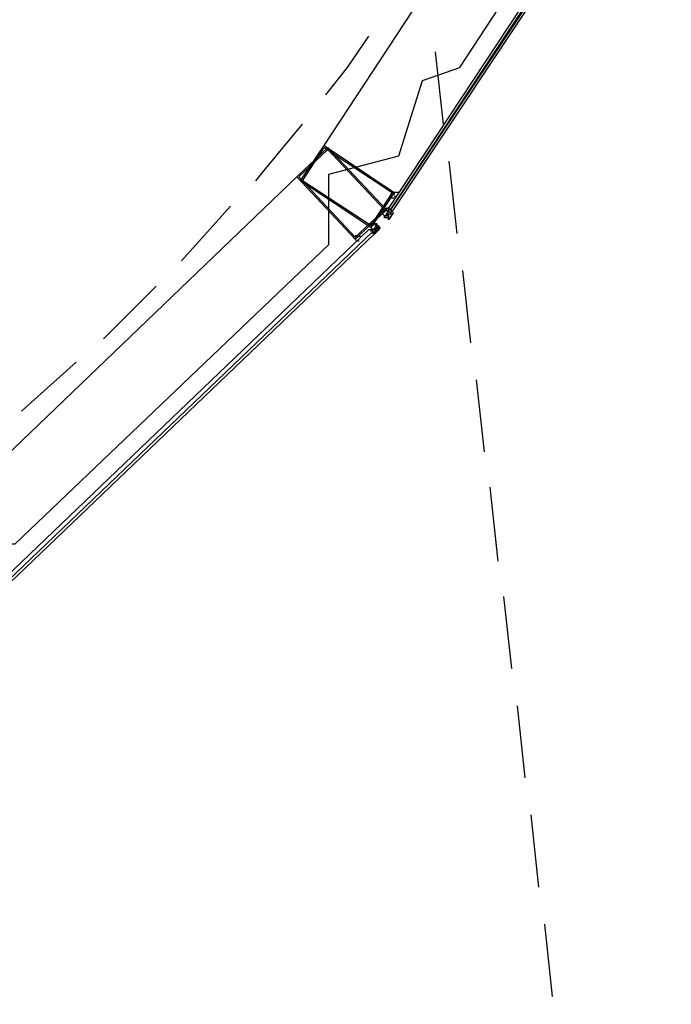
# Model space of a CAD drawing. Header units: feet. Extents: x -79 to 198, y -22 to 181.
# Tile 168 of 203: x 132.16 to 136.61, y 91.38 to 98.1. Entities that reach past the tile are written whole.
import ezdxf

# ---------------------------------------------------------------- set-up
doc = ezdxf.new("R2010")
doc.units = ezdxf.units.FT
doc.layers.add('A-AREA-COMUN', color=252, linetype='CONTINUOUS')
doc.layers.add('A-LINEA', color=7, linetype='CONTINUOUS')

msp = doc.modelspace()

# ---------------------------------------------------------------- linework, layer by layer
at = {"layer": 'A-AREA-COMUN'}
msp.add_lwpolyline([(125.2, 91.3778), (128.288, 92.2844), (128.512, 92.6044), (129.088, 92.6044), (131.6, 94.1333), (131.68, 94.5244), (132.128, 94.5244), (134.272, 96.5689), (134.272, 97.0489), (134.752, 97.1733), (134.912, 97.6889), (135.168, 97.7778), (136.32, 99.5378)], dxfattribs=at)
at = {"layer": 'A-LINEA'}
for p, q in [((134.24, 97.2444), (136, 99.9244)), ((135, 97.8844), (135.0533, 97.3911)), ((135.0933, 97.1378), (135.1467, 96.6444)), ((134.0533, 97.0311), (131.7333, 94.8044)), ((134.7333, 96.9111), (134.7333, 96.9111)), ((133.2667, 96.4578), (133.6, 96.8311)), ((134.6533, 96.8044), (134.6533, 96.8044)), ((134.6667, 96.8178), (134.6667, 96.8178)), ((134.6667, 96.8178), (134.6667, 96.8178)), ((134.68, 96.8178), (134.6667, 96.8178)), ((134.6667, 96.8178), (134.6667, 96.8178)), ((134.6667, 96.8178), (134.6667, 96.8178)), ((134.6667, 96.8044), (134.6667, 96.8178)), ((134.68, 96.8044), (134.68, 96.8044)), ((134.68, 96.8044), (134.68, 96.8044)), ((134.68, 96.8044), (134.68, 96.8044)), ((134.68, 96.8044), (134.6933, 96.8044)), ((134.68, 96.8044), (134.68, 96.8044)), ((134.68, 96.8044), (134.68, 96.8044)), ((134.68, 96.8044), (134.68, 96.8044)), ((134.68, 96.8044), (134.68, 96.8044)), ((134.68, 96.8044), (134.68, 96.8044)), ((134.68, 96.8044), (134.68, 96.8044)), ((134.68, 96.8044), (134.68, 96.8044)), ((134.68, 96.7911), (134.68, 96.8044)), ((134.6933, 96.8044), (134.68, 96.8044)), ((134.68, 96.7911), (134.68, 96.8044)), ((134.68, 96.8044), (134.68, 96.8044)), ((134.68, 96.8044), (134.68, 96.8044)), ((134.6933, 96.8044), (134.6933, 96.8044)), ((134.6933, 96.8044), (134.6933, 96.8044)), ((134.6933, 96.8044), (134.6933, 96.8044)), ((134.6933, 96.8044), (134.6933, 96.8044)), ((134.6933, 96.8044), (134.6933, 96.8044)), ((134.6933, 96.8044), (134.6933, 96.8044)), ((134.6933, 96.8044), (134.6933, 96.8044)), ((134.6933, 96.8044), (134.6933, 96.8044)), ((134.64, 96.7778), (134.64, 96.7778)), ((134.64, 96.7778), (134.64, 96.7778)), ((134.6533, 96.7644), (134.6533, 96.7644)), ((134.6533, 96.7644), (134.6533, 96.7644)), ((134.6533, 96.7644), (134.6533, 96.7644)), ((134.6533, 96.7644), (134.6533, 96.7644)), ((134.6533, 96.7644), (134.6667, 96.7644)), ((134.6533, 96.7644), (134.6533, 96.7644)), ((134.6533, 96.7644), (134.6667, 96.7644)), ((134.6533, 96.7644), (134.6533, 96.7644)), ((134.6533, 96.7644), (134.6533, 96.7644)), ((134.6533, 96.7644), (134.6533, 96.7644)), ((134.6533, 96.7644), (134.6533, 96.7644)), ((134.6533, 96.7644), (134.6667, 96.7644)), ((134.6533, 96.7644), (134.6533, 96.7644)), ((134.6533, 96.7644), (134.6533, 96.7644)), ((134.6533, 96.7644), (134.6533, 96.7644)), ((134.6533, 96.7644), (134.6533, 96.7644)), ((134.6533, 96.7644), (134.6533, 96.7644)), ((134.6533, 96.7644), (134.6533, 96.7644)), ((134.6533, 96.7644), (134.6533, 96.7644)), ((134.6533, 96.7644), (134.6533, 96.7644)), ((134.6667, 96.7644), (134.6533, 96.7644)), ((134.6667, 96.7644), (134.6533, 96.7644)), ((134.6533, 96.7644), (134.6533, 96.7644)), ((134.6533, 96.7644), (134.6533, 96.7644)), ((134.6667, 96.7778), (134.6667, 96.7778)), ((134.6667, 96.7778), (134.6667, 96.7778)), ((134.6667, 96.7778), (134.6667, 96.7778)), ((134.6667, 96.7778), (134.6667, 96.7778)), ((134.6667, 96.7778), (134.6667, 96.7778)), ((134.6667, 96.7778), (134.6667, 96.7778)), ((134.6667, 96.7778), (134.68, 96.7778)), ((134.6667, 96.7778), (134.68, 96.7778)), ((134.6667, 96.7644), (134.6667, 96.7778)), ((134.6667, 96.7644), (134.6667, 96.7644)), ((134.6667, 96.7644), (134.6667, 96.7644)), ((134.6667, 96.7644), (134.6667, 96.7644)), ((134.6667, 96.7644), (134.68, 96.7644)), ((134.6667, 96.7644), (134.6667, 96.7644)), ((134.6667, 96.7644), (134.6667, 96.7644)), ((134.6667, 96.7644), (134.6667, 96.7644)), ((134.6667, 96.7644), (134.6667, 96.7644)), ((134.6667, 96.7644), (134.6667, 96.7644)), ((134.6667, 96.7644), (134.6667, 96.7644)), ((134.6667, 96.7644), (134.6667, 96.7644)), ((134.6667, 96.7644), (134.6667, 96.7644)), ((134.6667, 96.7644), (134.6667, 96.7644)), ((134.6667, 96.7644), (134.6667, 96.7644)), ((134.6667, 96.7644), (134.6667, 96.7644)), ((134.6667, 96.7644), (134.6667, 96.7644)), ((134.6667, 96.7644), (134.6667, 96.7644)), ((134.68, 96.7644), (134.6667, 96.7644)), ((134.68, 96.7644), (134.6667, 96.7644)), ((134.6667, 96.7644), (134.6667, 96.7644)), ((134.68, 96.7644), (134.6667, 96.7644)), ((134.6667, 96.7644), (134.6667, 96.7644)), ((134.6667, 96.7511), (134.6667, 96.7511)), ((134.6667, 96.7511), (134.6667, 96.7511)), ((134.6667, 96.7511), (134.6667, 96.7511)), ((134.6667, 96.7511), (134.6667, 96.7511)), ((134.6667, 96.7511), (134.6667, 96.7511)), ((134.6667, 96.7511), (134.6667, 96.7511)), ((134.6667, 96.7511), (134.6667, 96.7511)), ((134.6667, 96.7511), (134.6667, 96.7511)), ((134.68, 96.7911), (134.68, 96.7911)), ((134.68, 96.7911), (134.68, 96.7911)), ((134.68, 96.7911), (134.68, 96.7911)), ((134.68, 96.7911), (134.6933, 96.7911)), ((134.68, 96.7911), (134.68, 96.7911)), ((134.68, 96.7911), (134.68, 96.7911)), ((134.68, 96.7911), (134.68, 96.7911)), ((134.68, 96.7911), (134.68, 96.7911)), ((134.68, 96.7911), (134.68, 96.7911)), ((134.68, 96.7911), (134.68, 96.7911)), ((134.68, 96.7911), (134.6933, 96.7911)), ((134.68, 96.7911), (134.68, 96.7911)), ((134.68, 96.7911), (134.68, 96.7911)), ((134.68, 96.7911), (134.68, 96.7911)), ((134.68, 96.7911), (134.68, 96.7911)), ((134.68, 96.7911), (134.68, 96.7911)), ((134.68, 96.7911), (134.68, 96.7911)), ((134.68, 96.7911), (134.68, 96.7911)), ((134.68, 96.7911), (134.68, 96.7911)), ((134.68, 96.7911), (134.68, 96.7911)), ((134.68, 96.7911), (134.68, 96.7911)), ((134.68, 96.7778), (134.68, 96.7778)), ((134.68, 96.7778), (134.68, 96.7644)), ((134.68, 96.7778), (134.68, 96.7778)), ((134.68, 96.7778), (134.6933, 96.7778)), ((134.68, 96.7778), (134.68, 96.7778)), ((134.68, 96.7778), (134.68, 96.7778)), ((134.68, 96.7778), (134.68, 96.7778)), ((134.68, 96.7778), (134.68, 96.7778)), ((134.68, 96.7778), (134.68, 96.7778)), ((134.68, 96.7778), (134.68, 96.7778)), ((134.68, 96.7778), (134.68, 96.7778)), ((134.68, 96.7778), (134.68, 96.7778)), ((134.68, 96.7778), (134.68, 96.7778)), ((134.68, 96.7778), (134.68, 96.7778)), ((134.68, 96.7778), (134.6933, 96.7778)), ((134.68, 96.7778), (134.68, 96.7778)), ((134.68, 96.7778), (134.68, 96.7778)), ((134.68, 96.7778), (134.68, 96.7778)), ((134.68, 96.7778), (134.68, 96.7778)), ((134.68, 96.7644), (134.68, 96.7778)), ((134.68, 96.7778), (134.68, 96.7778)), ((134.68, 96.7778), (134.68, 96.7778)), ((134.68, 96.7778), (134.68, 96.7778)), ((134.68, 96.7778), (134.68, 96.7778)), ((134.68, 96.7778), (134.68, 96.7778)), ((134.68, 96.7778), (134.68, 96.7778)), ((134.68, 96.7778), (134.68, 96.7778)), ((134.68, 96.7778), (134.68, 96.7778)), ((134.68, 96.7778), (134.68, 96.7778)), ((134.68, 96.7778), (134.68, 96.7778)), ((134.68, 96.7644), (134.68, 96.7644)), ((134.68, 96.7644), (134.68, 96.7511)), ((134.68, 96.7644), (134.68, 96.7644)), ((134.68, 96.7644), (134.68, 96.7644)), ((134.68, 96.7644), (134.68, 96.7644)), ((134.68, 96.7644), (134.68, 96.7644)), ((134.68, 96.7644), (134.68, 96.7644)), ((134.68, 96.7644), (134.68, 96.7644)), ((134.68, 96.7644), (134.68, 96.7644)), ((134.68, 96.7644), (134.68, 96.7644)), ((134.68, 96.7644), (134.68, 96.7644)), ((134.68, 96.7644), (134.68, 96.7644)), ((134.68, 96.7644), (134.68, 96.7644)), ((134.68, 96.7644), (134.68, 96.7644)), ((134.68, 96.7644), (134.68, 96.7644)), ((134.68, 96.7644), (134.68, 96.7644)), ((134.68, 96.7644), (134.68, 96.7644)), ((134.68, 96.7644), (134.68, 96.7644)), ((134.68, 96.7644), (134.68, 96.7644)), ((134.68, 96.7644), (134.68, 96.7644)), ((134.68, 96.7644), (134.68, 96.7644)), ((134.68, 96.7644), (134.68, 96.7644)), ((134.68, 96.7644), (134.68, 96.7644)), ((134.68, 96.7644), (134.68, 96.7644)), ((134.68, 96.7644), (134.68, 96.7644)), ((134.68, 96.7644), (134.68, 96.7644)), ((134.68, 96.7644), (134.68, 96.7644)), ((134.68, 96.7644), (134.68, 96.7644)), ((134.68, 96.7511), (134.68, 96.7511)), ((134.68, 96.7511), (134.68, 96.7511)), ((134.68, 96.7511), (134.68, 96.7511)), ((134.68, 96.7511), (134.68, 96.7511)), ((134.68, 96.7511), (134.68, 96.7511)), ((134.68, 96.7511), (134.68, 96.7511)), ((134.68, 96.7511), (134.68, 96.7511)), ((134.68, 96.7511), (134.68, 96.7511)), ((134.68, 96.7511), (134.68, 96.7511)), ((134.68, 96.7511), (134.68, 96.7511)), ((134.68, 96.7511), (134.68, 96.7511)), ((134.68, 96.7511), (134.68, 96.7511)), ((134.68, 96.7511), (134.68, 96.7511)), ((134.68, 96.7511), (134.68, 96.7511)), ((134.68, 96.7511), (134.68, 96.7511)), ((134.68, 96.7511), (134.68, 96.7511)), ((134.68, 96.7378), (134.68, 96.7511)), ((134.7146, 96.7871), (134.6826, 96.7387)), ((134.6933, 96.7911), (134.6933, 96.7911)), ((134.6933, 96.7911), (134.6933, 96.7778)), ((134.6933, 96.7911), (134.6933, 96.7911)), ((134.6933, 96.7911), (134.6933, 96.7911)), ((134.6933, 96.7911), (134.6933, 96.7911)), ((134.6933, 96.7911), (134.6933, 96.7911)), ((134.6933, 96.7911), (134.7067, 96.7911)), ((134.6933, 96.7911), (134.6933, 96.7911)), ((134.6933, 96.7911), (134.6933, 96.7911)), ((134.6933, 96.7911), (134.6933, 96.7911)), ((134.6933, 96.7911), (134.6933, 96.7911)), ((134.6933, 96.7911), (134.6933, 96.7911)), ((134.6933, 96.7778), (134.6933, 96.7911)), ((134.6933, 96.7778), (134.6933, 96.7911)), ((134.6933, 96.7911), (134.6933, 96.7911)), ((134.6933, 96.7778), (134.6933, 96.7911)), ((134.6933, 96.7911), (134.6933, 96.7911)), ((134.6933, 96.7911), (134.6933, 96.7911)), ((134.6933, 96.7911), (134.6933, 96.7911)), ((134.6933, 96.7911), (134.6933, 96.7911)), ((134.6933, 96.7911), (134.6933, 96.7911)), ((134.6933, 96.7911), (134.6933, 96.7911)), ((134.6933, 96.7911), (134.6933, 96.7911)), ((134.6933, 96.7911), (134.6933, 96.7911)), ((134.6933, 96.7911), (134.6933, 96.7911)), ((134.6933, 96.7911), (134.6933, 96.7911)), ((134.6933, 96.7911), (134.6933, 96.7911)), ((134.6933, 96.7911), (134.6933, 96.7911)), ((134.6933, 96.7778), (134.6933, 96.7778)), ((134.6933, 96.7778), (134.6933, 96.7778)), ((134.6933, 96.7778), (134.7067, 96.7778)), ((134.6933, 96.7778), (134.6933, 96.7778)), ((134.6933, 96.7778), (134.6933, 96.7778)), ((134.6933, 96.7778), (134.6933, 96.7778)), ((134.6933, 96.7778), (134.6933, 96.7778)), ((134.6933, 96.7778), (134.6933, 96.7778)), ((134.6933, 96.7778), (134.6933, 96.7778)), ((134.6933, 96.7778), (134.6933, 96.7778)), ((134.6933, 96.7778), (134.6933, 96.7778)), ((134.6933, 96.7778), (134.6933, 96.7778)), ((134.6933, 96.7778), (134.6933, 96.7778)), ((134.6933, 96.7778), (134.6933, 96.7778)), ((134.6933, 96.7778), (134.6933, 96.7778)), ((134.6933, 96.7778), (134.6933, 96.7778)), ((134.6933, 96.7778), (134.6933, 96.7778)), ((134.6933, 96.7778), (134.6933, 96.7778)), ((134.6933, 96.7778), (134.6933, 96.7778)), ((134.6933, 96.7778), (134.6933, 96.7778)), ((134.6933, 96.7778), (134.6933, 96.7778)), ((134.6933, 96.7778), (134.6933, 96.7778)), ((134.6933, 96.7778), (134.6933, 96.7778)), ((134.6933, 96.7778), (134.6933, 96.7778)), ((134.6933, 96.7778), (134.6933, 96.7778)), ((134.6933, 96.7778), (134.6933, 96.7778)), ((134.6933, 96.7778), (134.6933, 96.7778)), ((134.6933, 96.7778), (134.6933, 96.7778)), ((134.6933, 96.7778), (134.6933, 96.7778)), ((134.6933, 96.7778), (134.6933, 96.7778)), ((134.6933, 96.7778), (134.6933, 96.7778)), ((134.6933, 96.7778), (134.6933, 96.7778)), ((134.6933, 96.7778), (134.6933, 96.7778)), ((134.6933, 96.7644), (134.6933, 96.7644)), ((134.6933, 96.7644), (134.6933, 96.7644)), ((134.6933, 96.7644), (134.6933, 96.7644)), ((134.6933, 96.7644), (134.6933, 96.7644)), ((134.6933, 96.7644), (134.6933, 96.7644)), ((134.7067, 96.7911), (134.7067, 96.7911)), ((134.7067, 96.7911), (134.7067, 96.7911)), ((134.7067, 96.7911), (134.7067, 96.7911)), ((134.7067, 96.7911), (134.7067, 96.7911)), ((134.7067, 96.7911), (134.7067, 96.7911)), ((134.7067, 96.7911), (134.7067, 96.7911)), ((134.7067, 96.7911), (134.7067, 96.7911)), ((134.7067, 96.7911), (134.7067, 96.7911)), ((134.7067, 96.7911), (134.7067, 96.7911)), ((134.7067, 96.7911), (134.7067, 96.7911)), ((134.7067, 96.7911), (134.7067, 96.7911)), ((134.7067, 96.7778), (134.7067, 96.7778)), ((134.56, 96.6711), (134.56, 96.6711)), ((134.56, 96.6711), (134.56, 96.6711)), ((134.56, 96.6711), (134.56, 96.6711)), ((134.56, 96.6711), (134.56, 96.6578)), ((134.56, 96.6711), (134.56, 96.6711)), ((134.56, 96.6711), (134.56, 96.6711)), ((134.56, 96.6711), (134.56, 96.6711)), ((134.56, 96.6711), (134.56, 96.6711)), ((134.56, 96.6711), (134.56, 96.6711)), ((134.56, 96.6711), (134.56, 96.6711)), ((134.5733, 96.6711), (134.56, 96.6711)), ((134.5733, 96.6711), (134.5733, 96.6578)), ((134.5733, 96.6711), (134.5733, 96.6711)), ((134.5733, 96.6711), (134.5733, 96.6578)), ((134.5733, 96.6711), (134.5733, 96.6711)), ((134.5733, 96.6711), (134.5733, 96.6711)), ((134.5733, 96.6711), (134.5867, 96.6711)), ((134.5733, 96.6711), (134.5733, 96.6711)), ((134.5733, 96.6711), (134.5733, 96.6711)), ((134.5733, 96.6578), (134.5733, 96.6711)), ((134.5733, 96.6711), (134.5733, 96.6711)), ((134.5733, 96.6711), (134.5733, 96.6711)), ((134.5733, 96.6711), (134.5733, 96.6711)), ((134.5733, 96.6578), (134.5733, 96.6711)), ((134.5733, 96.6711), (134.5733, 96.6711)), ((134.5733, 96.6711), (134.5733, 96.6711)), ((134.6245, 96.6769), (134.5826, 96.6368)), ((134.5867, 96.7111), (134.5867, 96.7111)), ((134.5867, 96.7111), (134.5867, 96.7111)), ((134.6, 96.6978), (134.5867, 96.6978)), ((134.6, 96.6844), (134.5867, 96.6844)), ((134.5867, 96.6844), (134.5867, 96.6844)), ((134.5867, 96.6844), (134.5867, 96.6844)), ((134.5867, 96.6844), (134.5867, 96.6844)), ((134.5867, 96.6844), (134.5867, 96.6844)), ((134.5867, 96.6711), (134.5867, 96.6844)), ((134.5867, 96.6711), (134.6, 96.6711)), ((134.5867, 96.6711), (134.5867, 96.6711)), ((134.5867, 96.6711), (134.5867, 96.6711)), ((134.5867, 96.6711), (134.5867, 96.6711)), ((134.5867, 96.6711), (134.5867, 96.6711)), ((134.5867, 96.6711), (134.5867, 96.6711)), ((134.5867, 96.6711), (134.5867, 96.6711)), ((134.5867, 96.6711), (134.5867, 96.6711)), ((134.5867, 96.6711), (134.5867, 96.6711)), ((134.5867, 96.6711), (134.5867, 96.6711)), ((134.5867, 96.6711), (134.5867, 96.6711)), ((134.5867, 96.6711), (134.5867, 96.6578)), ((134.5867, 96.6711), (134.5867, 96.6578)), ((134.5867, 96.6711), (134.5867, 96.6578)), ((134.5867, 96.6711), (134.5867, 96.6711)), ((134.5867, 96.6711), (134.5867, 96.6711)), ((134.5867, 96.6711), (134.5867, 96.6711)), ((134.5867, 96.6711), (134.5867, 96.6711)), ((134.5867, 96.6711), (134.5867, 96.6711)), ((134.5867, 96.6711), (134.5867, 96.6711)), ((134.5867, 96.6711), (134.5867, 96.6711)), ((134.5867, 96.6711), (134.5867, 96.6711)), ((134.5867, 96.6711), (134.5867, 96.6711)), ((134.5867, 96.6711), (134.5867, 96.6711)), ((134.5867, 96.6711), (134.5867, 96.6711)), ((134.5867, 96.6711), (134.6, 96.6711)), ((134.5867, 96.6711), (134.5867, 96.6711)), ((134.5867, 96.6711), (134.5867, 96.6711)), ((134.5867, 96.6711), (134.5867, 96.6711)), ((134.6, 96.6978), (134.6, 96.6978)), ((134.6, 96.6978), (134.6, 96.6978)), ((134.6, 96.6978), (134.6, 96.6978)), ((134.6, 96.6978), (134.6, 96.6978)), ((134.6, 96.6978), (134.6, 96.6978)), ((134.6, 96.6978), (134.6, 96.6978)), ((134.6, 96.6978), (134.6, 96.6978)), ((134.6, 96.6978), (134.6, 96.6978)), ((134.6, 96.6978), (134.6, 96.6978)), ((134.6, 96.6978), (134.6, 96.6978)), ((134.6, 96.6978), (134.6, 96.6978)), ((134.6, 96.6978), (134.6, 96.6978)), ((134.6, 96.6978), (134.6, 96.6978)), ((134.6, 96.6978), (134.6, 96.6978)), ((134.6, 96.6978), (134.6, 96.6978)), ((134.6, 96.6978), (134.6, 96.6978)), ((134.6, 96.6978), (134.6, 96.6978)), ((134.6, 96.6978), (134.6, 96.6978)), ((134.6, 96.6978), (134.6, 96.6844)), ((134.6, 96.6978), (134.6, 96.6978)), ((134.6, 96.6978), (134.6, 96.6978)), ((134.6, 96.6978), (134.6, 96.6978)), ((134.6, 96.6978), (134.6, 96.6978)), ((134.6, 96.6978), (134.6, 96.6978)), ((134.6, 96.6978), (134.6, 96.6978)), ((134.6, 96.6844), (134.6, 96.6844)), ((134.6, 96.6844), (134.6, 96.6844)), ((134.6, 96.6844), (134.6, 96.6844)), ((134.6, 96.6844), (134.6, 96.6844)), ((134.6, 96.6844), (134.6, 96.6844)), ((134.6, 96.6844), (134.6, 96.6844)), ((134.6, 96.6844), (134.6, 96.6844)), ((134.6, 96.6844), (134.6, 96.6844)), ((134.6, 96.6844), (134.6, 96.6844)), ((134.6, 96.6844), (134.6, 96.6844)), ((134.6, 96.6844), (134.6, 96.6844)), ((134.6, 96.6844), (134.6, 96.6844)), ((134.6, 96.6844), (134.6, 96.6711)), ((134.6, 96.6844), (134.6, 96.6711)), ((134.6, 96.6844), (134.6, 96.6711)), ((134.6, 96.6844), (134.6, 96.6844)), ((134.6, 96.6844), (134.6, 96.6844)), ((134.6, 96.6844), (134.6, 96.6844)), ((134.6, 96.6844), (134.6, 96.6844)), ((134.6, 96.6844), (134.6, 96.6844)), ((134.6, 96.6844), (134.6, 96.6844)), ((134.6, 96.6844), (134.6, 96.6844)), ((134.6, 96.6844), (134.6, 96.6844)), ((134.6, 96.6844), (134.6, 96.6844)), ((134.6, 96.6844), (134.6, 96.6844)), ((134.6, 96.6711), (134.6, 96.6844)), ((134.6, 96.6711), (134.6, 96.6844)), ((134.6, 96.6844), (134.6133, 96.6844)), ((134.6133, 96.6844), (134.6, 96.6844)), ((134.6, 96.6711), (134.6133, 96.6844)), ((134.6, 96.6711), (134.6, 96.6711)), ((134.6, 96.6711), (134.6, 96.6578)), ((134.6, 96.6711), (134.6, 96.6711)), ((134.6, 96.6711), (134.6, 96.6711)), ((134.6, 96.6711), (134.6, 96.6711)), ((134.6, 96.6711), (134.6, 96.6711)), ((134.6, 96.6711), (134.6, 96.6711)), ((134.6, 96.6711), (134.6, 96.6711)), ((134.6, 96.6711), (134.6, 96.6711)), ((134.6, 96.6711), (134.6, 96.6711)), ((134.6, 96.6711), (134.6, 96.6711)), ((134.6, 96.6711), (134.6, 96.6711)), ((134.6, 96.6711), (134.6, 96.6711)), ((134.6, 96.6711), (134.6, 96.6711)), ((134.6, 96.6711), (134.6, 96.6711)), ((134.6, 96.6711), (134.6, 96.6711)), ((134.6, 96.6711), (134.6, 96.6711)), ((134.6, 96.6711), (134.6, 96.6711)), ((134.6, 96.6711), (134.6, 96.6711)), ((134.6133, 96.6978), (134.6133, 96.6978)), ((134.6133, 96.6978), (134.6133, 96.6978)), ((134.6133, 96.6978), (134.6133, 96.6978)), ((134.6133, 96.6978), (134.6133, 96.6978)), ((134.6133, 96.6844), (134.6133, 96.6844)), ((134.6133, 96.6844), (134.6133, 96.6844)), ((134.6133, 96.6844), (134.6133, 96.6844)), ((134.6133, 96.6844), (134.6133, 96.6844)), ((134.6133, 96.6844), (134.6133, 96.6844)), ((134.6133, 96.6844), (134.6133, 96.6844)), ((134.6133, 96.6844), (134.6133, 96.6844)), ((134.6133, 96.6844), (134.6133, 96.6844)), ((134.6133, 96.6844), (134.6133, 96.6844)), ((134.6133, 96.6844), (134.6133, 96.6844)), ((134.6133, 96.6844), (134.6133, 96.6844)), ((134.6133, 96.6844), (134.6133, 96.6844)), ((134.6133, 96.6844), (134.6133, 96.6711)), ((134.6267, 96.6844), (134.6133, 96.6844)), ((134.6133, 96.6711), (134.6133, 96.6711)), ((134.6133, 96.6711), (134.6133, 96.6711)), ((134.6133, 96.6711), (134.6133, 96.6711)), ((134.6133, 96.6711), (134.6133, 96.6711)), ((134.6133, 96.6711), (134.6133, 96.6711)), ((134.6133, 96.6711), (134.6133, 96.6711)), ((134.6133, 96.6711), (134.6133, 96.6711)), ((134.6133, 96.6711), (134.6133, 96.6711)), ((134.6133, 96.6711), (134.6133, 96.6711)), ((134.6133, 96.6711), (134.6133, 96.6711)), ((134.6133, 96.6711), (134.6133, 96.6711)), ((134.6133, 96.6711), (134.6133, 96.6711)), ((134.6133, 96.6711), (134.6133, 96.6711)), ((134.6133, 96.6711), (134.6133, 96.6711)), ((134.6133, 96.6711), (134.6133, 96.6711)), ((134.6133, 96.6711), (134.6133, 96.6711)), ((134.6133, 96.6711), (134.6133, 96.6711)), ((134.4933, 96.6044), (134.4933, 96.6044)), ((134.5733, 96.6578), (134.5733, 96.6578)), ((134.5733, 96.6578), (134.5733, 96.6578)), ((134.5733, 96.6578), (134.5733, 96.6444)), ((134.5733, 96.6578), (134.5733, 96.6578)), ((134.5733, 96.6578), (134.5733, 96.6578)), ((134.5733, 96.6578), (134.5733, 96.6578)), ((134.5733, 96.6578), (134.5733, 96.6578)), ((134.5733, 96.6578), (134.5733, 96.6578)), ((134.5733, 96.6578), (134.5733, 96.6578)), ((134.5733, 96.6578), (134.5733, 96.6578)), ((134.5733, 96.6578), (134.5733, 96.6578)), ((134.5733, 96.6578), (134.5733, 96.6578)), ((134.5733, 96.6578), (134.5733, 96.6578)), ((134.5733, 96.6578), (134.5733, 96.6578)), ((134.5733, 96.6578), (134.5733, 96.6578)), ((134.5733, 96.6578), (134.5733, 96.6578)), ((134.5733, 96.6444), (134.5733, 96.6578)), ((134.5733, 96.6578), (134.5733, 96.6578)), ((134.5733, 96.6578), (134.5733, 96.6578)), ((134.5733, 96.6578), (134.5733, 96.6578)), ((134.5733, 96.6578), (134.5733, 96.6578)), ((134.5733, 96.6578), (134.5733, 96.6578)), ((134.5733, 96.6578), (134.5733, 96.6578)), ((134.5733, 96.6578), (134.5733, 96.6578)), ((134.5733, 96.6444), (134.5733, 96.6444)), ((134.5733, 96.6444), (134.5733, 96.6444)), ((134.5867, 96.6578), (134.5867, 96.6578)), ((134.5867, 96.6578), (134.5867, 96.6578)), ((134.5867, 96.6578), (134.5867, 96.6444)), ((134.5867, 96.6578), (134.5867, 96.6578)), ((134.5867, 96.6578), (134.5867, 96.6444)), ((134.5867, 96.6578), (134.5867, 96.6578)), ((134.5867, 96.6578), (134.5867, 96.6578)), ((134.5867, 96.6578), (134.5867, 96.6578)), ((134.5867, 96.6578), (134.5867, 96.6578)), ((134.5867, 96.6578), (134.5867, 96.6578)), ((134.5867, 96.6578), (134.5867, 96.6578)), ((134.5867, 96.6578), (134.5867, 96.6578)), ((134.5867, 96.6578), (134.5867, 96.6578)), ((134.5867, 96.6578), (134.5867, 96.6578)), ((134.6, 96.6578), (134.5867, 96.6578)), ((134.5867, 96.6578), (134.5867, 96.6578)), ((134.5867, 96.6578), (134.5867, 96.6578)), ((134.5867, 96.6578), (134.5867, 96.6578)), ((134.5867, 96.6578), (134.5867, 96.6578)), ((134.5867, 96.6578), (134.5867, 96.6578)), ((134.5867, 96.6578), (134.5867, 96.6578)), ((134.5867, 96.6578), (134.5867, 96.6578)), ((134.5867, 96.6578), (134.5867, 96.6578)), ((134.5867, 96.6444), (134.5867, 96.6578)), ((134.5867, 96.6578), (134.5867, 96.6578)), ((134.5867, 96.6578), (134.5867, 96.6578)), ((134.5867, 96.6578), (134.5867, 96.6578)), ((134.5867, 96.6578), (134.5867, 96.6578)), ((134.5867, 96.6578), (134.5867, 96.6578)), ((134.5867, 96.6578), (134.5867, 96.6578)), ((134.5867, 96.6578), (134.6, 96.6578)), ((134.5867, 96.6578), (134.6, 96.6578)), ((134.5867, 96.6578), (134.6, 96.6578)), ((134.5867, 96.6444), (134.5867, 96.6444)), ((134.5867, 96.6444), (134.5867, 96.6444)), ((134.5867, 96.6444), (134.5867, 96.6444)), ((134.5867, 96.6444), (134.5867, 96.6444)), ((134.5867, 96.6444), (134.5867, 96.6444)), ((134.5867, 96.6444), (134.5867, 96.6444)), ((134.5867, 96.6444), (134.5867, 96.6444)), ((134.5867, 96.6444), (134.5867, 96.6444)), ((134.5867, 96.6444), (134.5867, 96.6444)), ((134.5867, 96.6444), (134.5867, 96.6444)), ((134.5867, 96.6444), (134.5867, 96.6444)), ((134.5867, 96.6444), (134.5867, 96.6444)), ((134.5867, 96.6444), (134.5867, 96.6444)), ((134.6, 96.6578), (134.6, 96.6578)), ((134.6, 96.6578), (134.6, 96.6578)), ((134.6, 96.6578), (134.6, 96.6578)), ((134.6, 96.6578), (134.6, 96.6578)), ((134.6, 96.6578), (134.6, 96.6578)), ((134.6, 96.6578), (134.6, 96.6578)), ((134.6, 96.6578), (134.6, 96.6578)), ((134.6, 96.6578), (134.6, 96.6578)), ((134.6, 96.6578), (134.6, 96.6578)), ((134.6, 96.6578), (134.6, 96.6578)), ((134.6, 96.6578), (134.6, 96.6578)), ((134.6, 96.6578), (134.6, 96.6578)), ((134.6, 96.6578), (134.6, 96.6578)), ((135.1867, 96.3911), (135.24, 95.8978)), ((132.7333, 95.9244), (133.0933, 96.2844)), ((132.1733, 95.4311), (132.5467, 95.7644)), ((135.28, 95.6444), (135.3333, 95.1511)), ((135.3733, 94.9111), (135.4267, 94.4044)), ((135.4667, 94.1644), (135.52, 93.6711)), ((135.56, 93.4178), (135.6133, 92.9244)), ((135.6533, 92.6711), (135.7067, 92.1778)), ((135.7467, 91.9244), (135.8, 91.4311))]:
    msp.add_line(p, q, dxfattribs=at)
for points in [[(134.6933, 96.8044), (136.5867, 99.6711), (136.5867, 99.6844), (136.5733, 99.6844), (134.68, 96.8178), (134.6933, 96.8044)], [(134.7067, 96.7911), (136.6133, 99.6578), (136.6133, 99.6711), (136.6, 99.6711), (134.6933, 96.8044), (134.7067, 96.7911)], [(134.2533, 97.5911), (134.4, 97.7778), (134.5467, 97.9911)], [(133.7733, 97.0044), (133.84, 97.0844), (134.0933, 97.3911)], [(134.2667, 97.2311), (134.0533, 97.0311), (134.4533, 96.6044), (134.6667, 96.8044), (134.2667, 97.2311)], [(134.2667, 97.2178), (134.0667, 97.0311), (134.4533, 96.6178), (134.6533, 96.8044), (134.2667, 97.2178)], [(134.08, 97.0044), (134.24, 97.2444), (134.72, 96.9244), (134.56, 96.6844), (134.08, 97.0044)], [(134.0933, 97.0044), (134.24, 97.2311), (134.7067, 96.9244), (134.56, 96.6978), (134.0933, 97.0044)], [(134.72, 96.8844), (134.72, 96.8844), (134.72, 96.8844), (134.72, 96.8844), (134.6933, 96.8844), (134.6933, 96.8844), (134.7067, 96.9111), (134.7067, 96.9111), (134.7067, 96.9111), (134.7067, 96.9111), (134.7067, 96.9111), (134.7067, 96.9111), (134.7067, 96.9111), (134.7067, 96.9111), (134.7067, 96.9111), (134.7067, 96.9111), (134.7067, 96.9111)], [(134.7467, 96.9244), (134.72, 96.9244), (134.72, 96.9244), (134.72, 96.9111), (134.72, 96.9111), (134.7067, 96.9244), (134.7067, 96.9244), (134.7067, 96.9244), (134.7067, 96.9244)], [(134.72, 96.8978), (134.7333, 96.8978), (134.7333, 96.8978)], [(134.7467, 96.9111), (134.7467, 96.9111), (134.7467, 96.9111)], [(134.64, 96.8044), (134.6533, 96.8044), (134.6533, 96.8044), (134.6533, 96.8044), (134.6533, 96.8044), (134.6533, 96.8044), (134.6667, 96.8044), (134.6667, 96.8044), (134.68, 96.7911), (134.68, 96.7911), (134.68, 96.7911), (134.6667, 96.7778), (134.6667, 96.7778), (134.6667, 96.7778)], [(134.64, 96.8044), (134.64, 96.7911), (134.64, 96.7911), (134.64, 96.7911), (134.6533, 96.7911), (134.6533, 96.7911), (134.64, 96.7778), (134.64, 96.7778), (134.6533, 96.7644), (134.6533, 96.7644), (134.6533, 96.7644)], [(134.649, 96.7677), (134.6764, 96.7729), (134.672, 96.8004)], [(134.6533, 96.8044), (134.6533, 96.8044), (134.6533, 96.8044), (134.6533, 96.7911), (134.6533, 96.7911)], [(134.6667, 96.8178), (134.68, 96.8178), (134.68, 96.8044), (134.6933, 96.8044), (134.7067, 96.7911)], [(134.68, 96.7511), (134.6667, 96.7511), (134.6533, 96.7511), (134.6533, 96.7644), (134.64, 96.7778)], [(134.68, 96.7644), (134.6667, 96.7644), (134.68, 96.7644)], [(134.68, 96.7644), (134.68, 96.7778), (134.6933, 96.7778)], [(134.5733, 96.6578), (132.08, 94.2711), (132.0667, 94.2844), (132.0667, 94.2978), (134.5467, 96.6711), (134.56, 96.6711), (134.5733, 96.6578)], [(134.6, 96.6978), (134.6, 96.6978), (134.6, 96.6978), (134.6, 96.6978), (134.5867, 96.7111), (134.5867, 96.7111), (134.5733, 96.6978), (134.5733, 96.6978), (134.5733, 96.6978), (134.5733, 96.6978), (134.56, 96.7111), (134.56, 96.6978), (134.56, 96.6978), (134.56, 96.6978), (134.56, 96.6978), (134.56, 96.6978), (134.56, 96.6978)], [(134.56, 96.6844), (134.56, 96.6844), (134.56, 96.6844), (134.56, 96.6844), (134.5733, 96.6711), (134.5733, 96.6711)], [(134.56, 96.6711), (134.5733, 96.6578), (134.5867, 96.6444)], [(134.5664, 96.6764), (134.5942, 96.677), (134.5945, 96.7049)], [(134.5867, 96.7111), (134.6, 96.7111), (134.6, 96.6978), (134.6133, 96.6978), (134.6133, 96.6844), (134.6, 96.6844), (134.6, 96.6978)], [(134.5867, 96.6711), (134.5867, 96.6711), (134.5867, 96.6844), (134.5867, 96.6844), (134.5867, 96.6844)], [(134.6, 96.6844), (134.6, 96.6711), (134.5867, 96.6711), (134.5867, 96.6578)], [(134.6, 96.6578), (134.5867, 96.6711), (134.5867, 96.6578)], [(134.6, 96.6711), (134.5867, 96.6711), (134.5867, 96.6578)], [(134.6, 96.6711), (134.5867, 96.6711), (134.6, 96.6711)], [(134.5867, 96.6444), (132.0933, 94.2578), (132.08, 94.2711), (134.5733, 96.6578), (134.5867, 96.6444)], [(134.4533, 96.6311), (134.4667, 96.6311), (134.4667, 96.6311), (134.4667, 96.6178), (134.4667, 96.6178), (134.4667, 96.6178), (134.48, 96.6311), (134.48, 96.6311), (134.4933, 96.6178), (134.4933, 96.6178), (134.4933, 96.6178)], [(134.48, 96.5911), (134.4667, 96.5911), (134.4667, 96.5911), (134.4667, 96.5911), (134.4533, 96.6044), (134.4533, 96.6044), (134.4667, 96.6178), (134.4667, 96.6178), (134.4533, 96.6178), (134.4533, 96.6178), (134.4533, 96.6178), (134.4533, 96.6178), (134.4533, 96.6178)], [(134.4667, 96.6178), (134.4667, 96.6178), (134.4667, 96.6178), (134.4667, 96.6178), (134.4533, 96.6178)], [(134.48, 96.6044), (134.48, 96.6044), (134.48, 96.6044)], [(134.5867, 96.6444), (134.5733, 96.6444), (134.5733, 96.6578)]]:
    msp.add_lwpolyline(points, dxfattribs=at)
msp.add_lwpolyline([(134.5733, 96.6978), (134.56, 96.6978), (134.56, 96.6978), (134.5733, 96.6978)], close=True, dxfattribs=at)

doc.saveas('drawing.dxf')
